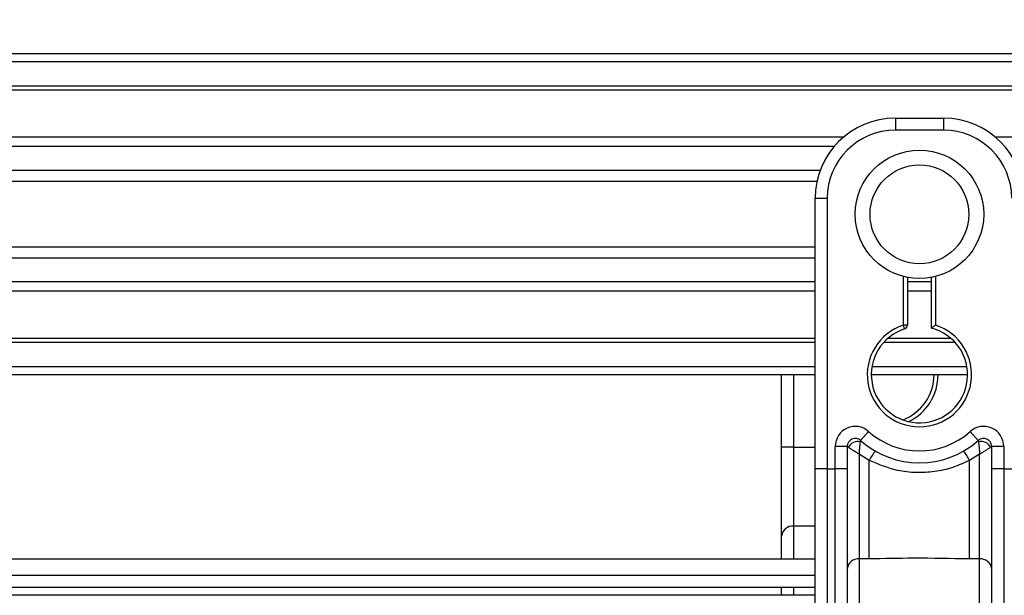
# Model space of a CAD drawing. Header units: millimetres. Extents: x 0 to 420, y 0 to 297.
# Tile 42 of 163: x 63.73 to 67.15, y 227.27 to 229.27. Entities that reach past the tile are written whole.
import ezdxf

# ---------------------------------------------------------------- set-up
doc = ezdxf.new("R2010")
doc.units = ezdxf.units.MM
doc.layers.add('QUOTE', color=174, linetype='Continuous')
doc.styles.add('SLDTEXTSTYLE3', font='TXT', dxfattribs={"width": 0.75})
doc.dimstyles.new('SLDDIMSTYLE0', dxfattribs={"dimtxt": 3, "dimasz": 3, "dimexe": 0, "dimexo": 0.0625, "dimgap": 0.75, "dimtad": 1, "dimlfac": 35.88954, "dimrnd": 1e-09, "dimzin": 12, "dimdsep": 46, "dimtxsty": 'SLDTEXTSTYLE3', "dimsah": 1, "dimcen": 0.09, "dimadec": 0, "dimazin": 3, "dimtfac": 1, "dimtdec": 3, "dimtofl": 0, "dimtmove": 0, "dimatfit": 3, "dimfxl": 0, "dimfrac": 2, "dimtolj": 1, "dimtzin": 12, "dimarcsym": 0})

# ---------------------------------------------------------------- blocks, each defined once
blk = doc.blocks.new('_D')
at = {"layer": 'QUOTE'}
for p, q in [((56.4102, 228.6421), (56.4102, 231.6864)), ((223.5898, 228.6421), (223.5898, 231.6864)), ((223.5898, 229.6864), (56.4102, 229.6864))]:
    blk.add_line(p, q, dxfattribs=at)
for points in [[(56.4102, 229.6864), (59.4102, 229.1864), (59.4102, 230.1864)], [(223.5898, 229.6864), (220.5898, 230.1864), (220.5898, 229.1864)]]:
    blk.add_solid(points, dxfattribs=at)
at = {"layer": 'QUOTE', "insert": (135.5667, 233.5536), "char_height": 3, "attachment_point": 1, "style": 'SLDTEXTSTYLE3'}
blk.add_mtext('6000', dxfattribs=at)

msp = doc.modelspace()

# ---------------------------------------------------------------- linework, layer by layer
at = {"color": 7, "linetype": 'Continuous', "lineweight": 25}
for p, q in [((223.58982, 229.14978), (56.41018, 229.14978)), ((223.58982, 229.12192), (56.41018, 229.12192)), ((223.58982, 229.03833), (56.41018, 229.03833)), ((223.58982, 229.02412), (56.41018, 229.02412)), ((66.77532, 228.92687), (66.9425, 228.92687)), ((66.77532, 228.92687), (66.77532, 228.88508)), ((66.9425, 228.92687), (66.9425, 228.88508)), ((66.59423, 228.86), (56.41018, 228.86)), ((66.9425, 228.88508), (66.77532, 228.88508)), ((82.8478, 228.86), (67.1236, 228.86)), ((66.56215, 228.82767), (56.41018, 228.82767)), ((66.51381, 228.7444), (56.41018, 228.7444)), ((66.5029, 228.70675), (56.41018, 228.70675)), ((66.49669, 228.40236), (66.49669, 228.64824)), ((66.49669, 228.64824), (66.53848, 228.64824)), ((66.53848, 228.64824), (66.53848, 227.70824)), ((66.49669, 228.47827), (56.41018, 228.47827)), ((66.49669, 228.44063), (56.41018, 228.44063)), ((66.49669, 228.2254), (66.49669, 228.40236)), ((66.49669, 228.35736), (56.41018, 228.35736)), ((66.80319, 228.20757), (66.80319, 228.37652)), ((66.81712, 228.3734), (66.81712, 228.20757)), ((66.90071, 228.35736), (66.81712, 228.35736)), ((66.90071, 228.19712), (66.90071, 228.3734)), ((66.91464, 228.37652), (66.91464, 228.20757)), ((66.49669, 228.32503), (56.41018, 228.32503)), ((66.90071, 228.32503), (66.81712, 228.32503)), ((66.49669, 227.70824), (66.49669, 228.2254)), ((66.80747, 228.19432), (66.80319, 228.20757)), ((66.81712, 228.20757), (66.80319, 228.20757)), ((66.49669, 228.16091), (56.41018, 228.16091)), ((66.49669, 228.1467), (56.41018, 228.1467)), ((66.98352, 228.1467), (66.7343, 228.1467)), ((66.96917, 228.16091), (66.74865, 228.16091)), ((66.49669, 228.06311), (56.41018, 228.06311)), ((67.02375, 228.06311), (66.69407, 228.06311)), ((66.49669, 228.03525), (56.41018, 228.03525)), ((66.38025, 227.78312), (66.38025, 228.03525)), ((66.42204, 228.03525), (66.42204, 227.78312)), ((67.02609, 228.03525), (66.69173, 228.03525)), ((66.65458, 227.8068), (66.68244, 227.83795)), ((67.03538, 227.83795), (67.06324, 227.8068)), ((66.42204, 227.78312), (66.38025, 227.78312)), ((66.38025, 227.47499), (66.38025, 227.78312)), ((66.42204, 227.78312), (66.42204, 227.50923)), ((66.42204, 227.78312), (66.49669, 227.78312)), ((66.56635, 227.70824), (66.56635, 227.78603)), ((66.60814, 227.78603), (66.56635, 227.78603)), ((66.60814, 227.78603), (66.60814, 227.70824)), ((66.61215, 227.78312), (66.60814, 227.78312)), ((67.10968, 227.78312), (67.10567, 227.78312)), ((67.15148, 227.78603), (67.10968, 227.78603)), ((67.10968, 227.70824), (67.10968, 227.78603)), ((67.15148, 227.78603), (67.15148, 227.70824)), ((66.68464, 227.7377), (66.64994, 227.75876)), ((66.64994, 227.75876), (66.64994, 227.39511)), ((66.68464, 227.39511), (66.68464, 227.7377)), ((67.06789, 227.75876), (67.03318, 227.7377)), ((67.03318, 227.39511), (67.03318, 227.7377)), ((67.06789, 227.39511), (67.06789, 227.75876)), ((66.53848, 227.70824), (66.49669, 227.70824)), ((66.49669, 227.13713), (66.49669, 227.70824)), ((66.53848, 227.70824), (66.53848, 227.11947)), ((66.53848, 227.70824), (66.56635, 227.70824)), ((66.60814, 227.70824), (66.56635, 227.70824)), ((66.56635, 227.11947), (66.56635, 227.70824)), ((66.60814, 227.70824), (66.60814, 227.13713)), ((67.15148, 227.70824), (67.10968, 227.70824)), ((67.10968, 227.13713), (67.10968, 227.70824)), ((67.15148, 227.70824), (67.15148, 227.11947)), ((67.15148, 227.70824), (67.17934, 227.70824)), ((66.42204, 227.50923), (66.42204, 227.39439)), ((66.49669, 227.50923), (66.42204, 227.50923)), ((66.38025, 227.39439), (66.38025, 227.47499)), ((66.49669, 227.39439), (56.41018, 227.39439)), ((66.68464, 227.39511), (66.64994, 227.39511)), ((66.64994, 227.39511), (66.64994, 227.19784)), ((67.06789, 227.39511), (67.03318, 227.39511)), ((67.06789, 227.19784), (67.06789, 227.39511)), ((57.17642, 227.33867), (66.49669, 227.33867)), ((57.21822, 227.29687), (66.49669, 227.29687)), ((66.38025, 227.26901), (66.38025, 227.29687)), ((66.42204, 227.29687), (66.42204, 227.26901)), ((66.49669, 227.26901), (61.56489, 227.26901))]:
    msp.add_line(p, q, dxfattribs=at)
for radius in [0.22307, 0.17158]:
    msp.add_circle((66.85891, 228.59251), radius, dxfattribs=at)
for centre, radius, start, end in [((66.77532, 228.64824), 0.27863, 90, 180), ((66.9425, 228.64824), 0.27863, 0, 90), ((66.77532, 228.64824), 0.23684, 90, 180), ((66.9425, 228.64824), 0.23684, 0, 90), ((66.85891, 228.03525), 0.18111, 107.92021, 72.07979), ((66.80319, 228.20757), 0.01393, 287.92021, 0), ((66.85891, 228.03525), 0.16718, 107.92021, 75.52249), ((66.74247, 228.03525), 0.16718, 290.3804, 360), ((66.74247, 228.03525), 0.18111, 295.88119, 360), ((66.63601, 227.78603), 0.06966, 48.18969, 180), ((66.85891, 228.03525), 0.2647, 228.18969, 311.81031), ((67.08182, 227.78603), 0.06966, 0, 131.81031), ((66.63601, 227.78603), 0.02786, 48.18969, 180), ((66.63601, 227.78603), 0.02786, 48.19069, 179.99948), ((66.64467, 227.76719), 0.03621, 75.20753, 153.90631), ((66.85891, 228.03525), 0.3065, 228.18969, 311.81031), ((67.08182, 227.78603), 0.02786, 0, 131.81031), ((67.08182, 227.78603), 0.02786, 0.00052, 131.80931), ((67.07315, 227.76719), 0.03621, 26.09369, 104.79247), ((66.85761, 227.64818), 0.19476, 141.32705, 152.63541), ((66.86021, 227.64818), 0.19476, 27.36459, 38.67295), ((66.41861, 227.47079), 0.03859, 84.88893, 173.75645), ((66.6465, 227.35667), 0.03859, 84.88893, 173.75645), ((67.07132, 227.35667), 0.03859, 6.24355, 95.11107)]:
    msp.add_arc(centre, radius, start, end, dxfattribs=at)
for points, knots in [([(66.90071, 228.19712), (66.90082, 228.19721), (66.90105, 228.19738), (66.90276, 228.1987), (66.90536, 228.20069), (66.9091, 228.20351), (66.91238, 228.20593), (66.91432, 228.20734), (66.9146, 228.20755), (66.91464, 228.20757)], [0, 0, 0, 0, 0.1619499, 0.3233619, 0.4972773, 0.7062892, 0.9573608, 0.9948044, 1, 1, 1, 1]), ([(66.64994, 227.75876), (66.64994, 227.75884), (66.64995, 227.75899), (66.64996, 227.75923), (66.64998, 227.75953), (66.65, 227.75995), (66.65004, 227.76061), (66.6501, 227.76164), (66.6502, 227.76325), (66.65036, 227.7658), (66.65065, 227.77001), (66.65127, 227.77813), (66.65203, 227.78613), (66.65304, 227.79543), (66.65354, 227.79931), (66.65391, 227.8022)], [0, 0, 0, 0, 0.004266, 0.0088901, 0.0138063, 0.0214465, 0.0333306, 0.0518502, 0.0808258, 0.1265764, 0.2004509, 0.327518, 0.6126852, 0.71116, 1, 1, 1, 1]), ([(66.65458, 227.8068), (66.65457, 227.80676), (66.65454, 227.80665), (66.65434, 227.80534), (66.65405, 227.80319), (66.65391, 227.8022)], [0, 0, 0, 0, 0.1978945, 0.6297578, 1, 1, 1, 1]), ([(67.06324, 227.8068), (67.06326, 227.8067), (67.06331, 227.80648), (67.06356, 227.80478), (67.06381, 227.80296), (67.06391, 227.8022)], [0, 0, 0, 0, 0.3358482, 0.72238304, 1, 1, 1, 1]), ([(67.06391, 227.8022), (67.06428, 227.79931), (67.06478, 227.79543), (67.06579, 227.78613), (67.06655, 227.77813), (67.06718, 227.77001), (67.06746, 227.7658), (67.06763, 227.76325), (67.06772, 227.76164), (67.06778, 227.76061), (67.06782, 227.75995), (67.06784, 227.75953), (67.06786, 227.75923), (67.06787, 227.75899), (67.06788, 227.75884), (67.06789, 227.75876)], [0, 0, 0, 0, 0.28884, 0.3873148, 0.672482, 0.7995491, 0.8734236, 0.9191742, 0.9481498, 0.9666694, 0.9785535, 0.9861937, 0.9911099, 0.995734, 1, 1, 1, 1]), ([(66.61215, 227.78312), (66.61129, 227.78374), (66.60945, 227.78508), (66.6083, 227.78592), (66.60818, 227.78601), (66.60814, 227.78603)], [0, 0, 0, 0, 0.3727547, 0.8035537, 1, 1, 1, 1]), ([(66.64994, 227.75876), (66.64987, 227.7588), (66.64977, 227.75887), (66.64961, 227.75897), (66.64943, 227.75908), (66.64916, 227.75924), (66.64875, 227.7595), (66.64812, 227.75988), (66.64715, 227.76048), (66.64566, 227.7614), (66.64333, 227.76284), (66.63959, 227.76516), (66.63269, 227.76948), (66.62595, 227.7738), (66.61804, 227.77902), (66.61467, 227.78137), (66.61215, 227.78312)], [0, 0, 0, 0, 0.0041906, 0.0068565, 0.010501, 0.0160828, 0.0246331, 0.0377369, 0.0578443, 0.0887963, 0.1368222, 0.212883, 0.3405739, 0.6117157, 0.7098737, 1, 1, 1, 1]), ([(67.10567, 227.78312), (67.10315, 227.78137), (67.09978, 227.77902), (67.09187, 227.7738), (67.08513, 227.76948), (67.07823, 227.76516), (67.07449, 227.76284), (67.07216, 227.7614), (67.07067, 227.76048), (67.0697, 227.75988), (67.06907, 227.7595), (67.06866, 227.75924), (67.06839, 227.75908), (67.06821, 227.75897), (67.06805, 227.75887), (67.06795, 227.7588), (67.06789, 227.75876)], [0, 0, 0, 0, 0.29012633, 0.38828426, 0.65942612, 0.78711703, 0.86317778, 0.91120374, 0.9421557, 0.96226308, 0.97536691, 0.98391724, 0.98949901, 0.99314345, 0.99580945, 1, 1, 1, 1]), ([(67.10968, 227.78603), (67.10958, 227.78596), (67.10936, 227.78581), (67.10789, 227.78473), (67.10633, 227.78359), (67.10567, 227.78312)], [0, 0, 0, 0, 0.3336844, 0.7201517, 1, 1, 1, 1]), ([(67.03318, 227.7377), (67.01392, 227.72891), (66.97486, 227.71109), (66.9119, 227.69695), (66.84715, 227.69336), (66.76919, 227.70186), (66.71682, 227.72406), (66.68464, 227.7377)], [0, 0, 0, 0, 0.1753478, 0.3555794, 0.5310184, 0.7118811, 1, 1, 1, 1]), ([(67.03318, 227.39511), (66.96808, 227.39637), (66.85189, 227.39861), (66.73572, 227.39618), (66.68464, 227.39511)], [0, 0, 0, 0, 0.5602827, 1, 1, 1, 1])]:
    msp.add_open_spline(points, degree=3, knots=knots, dxfattribs=at)

# ---------------------------------------------------------------- dimensions: what is measured, and where the dimension line sits
at = {"layer": 'QUOTE'}
dim = msp.add_linear_dim(base=(56.41018, 229.68637), p1=(223.58982, 226.64209), p2=(56.41018, 226.64209), dimstyle='SLDDIMSTYLE0', dxfattribs=at)
dim.commit()
dim.dimension.update_dxf_attribs({"geometry": '_D', "text_midpoint": (140, 229.68637), "dimtype": 160})

doc.saveas('drawing.dxf')
